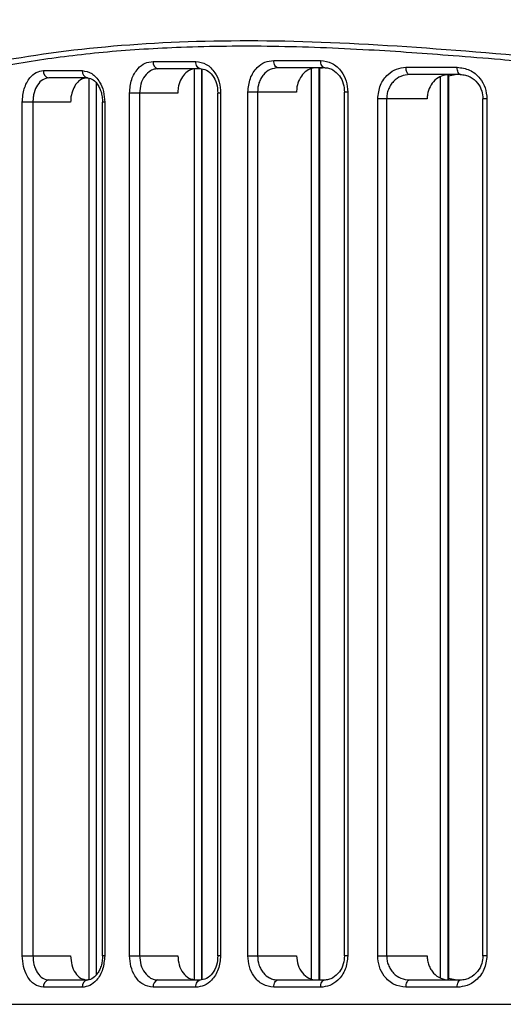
# Model space of a CAD drawing. Header units: millimetres. Extents: x -109 to 247, y -28 to 250.
# Tile 3 of 13: x -55 to -35, y 56 to 96. Entities that reach past the tile are written whole.
import ezdxf

# ---------------------------------------------------------------- set-up
doc = ezdxf.new("R2010")
doc.units = ezdxf.units.MM

msp = doc.modelspace()

# ---------------------------------------------------------------- linework, layer by layer
at = {"color": 7, "linetype": 'Continuous', "lineweight": 25}
for p, q in [((-49.605, 94.633), (-47.847, 94.633)), ((-44.644, 94.673), (-42.716, 94.673)), ((-42.55, 94.373), (-44.468, 94.373)), ((-42.797, 94.373), (-42.797, 56.857)), ((-42.769, 94.355), (-42.646, 94.373)), ((-42.769, 94.373), (-42.769, 56.857)), ((-39.21, 94.391), (-37.102, 94.391)), ((-54.107, 94.254), (-52.516, 94.254)), ((-52.302, 93.954), (-53.886, 93.954)), ((-47.656, 94.333), (-49.405, 94.333)), ((-47.902, 56.857), (-47.902, 94.333)), ((-47.607, 94.317), (-47.607, 56.873)), ((-47.598, 94.314), (-47.598, 56.876)), ((-43.092, 56.907), (-43.092, 94.331)), ((-36.962, 94.091), (-39.06, 94.091)), ((-37.79, 56.937), (-37.79, 94.005)), ((-37.495, 94.091), (-37.495, 56.857)), ((-37.454, 94.091), (-37.454, 56.857)), ((-37.454, 94.033), (-37.183, 94.091)), ((-52.233, 56.879), (-52.233, 93.933)), ((-51.939, 93.743), (-51.939, 57.069)), ((-50.571, 57.857), (-50.571, 93.333)), ((-48.585, 93.333), (-50.571, 93.333)), ((-50.155, 93.333), (-50.155, 57.857)), ((-46.827, 93.333), (-46.94, 93.333)), ((-46.94, 57.857), (-46.94, 93.333)), ((-46.827, 93.333), (-46.827, 57.857)), ((-45.706, 57.857), (-45.706, 93.373)), ((-43.706, 93.373), (-45.706, 93.373)), ((-45.313, 93.373), (-45.313, 57.857)), ((-41.598, 93.373), (-41.737, 93.373)), ((-41.737, 57.857), (-41.737, 93.373)), ((-41.598, 93.373), (-41.598, 57.857)), ((-54.98, 57.857), (-54.98, 92.954)), ((-52.993, 92.954), (-54.98, 92.954)), ((-54.542, 92.954), (-54.542, 57.857)), ((-51.59, 92.954), (-51.681, 92.954)), ((-51.681, 57.857), (-51.681, 92.954)), ((-51.59, 92.954), (-51.59, 57.857)), ((-40.371, 57.857), (-40.371, 93.091)), ((-38.34, 93.091), (-40.371, 93.091)), ((-40.004, 93.091), (-40.004, 57.857)), ((-35.879, 93.091), (-36.045, 93.091)), ((-36.045, 57.857), (-36.045, 93.091)), ((-35.879, 93.091), (-35.879, 57.857)), ((-54.98, 57.857), (-52.993, 57.857)), ((-51.59, 57.857), (-51.681, 57.857)), ((-50.571, 57.857), (-48.585, 57.857)), ((-46.827, 57.857), (-46.94, 57.857)), ((-45.706, 57.857), (-43.706, 57.857)), ((-41.598, 57.857), (-41.737, 57.857)), ((-40.371, 57.857), (-38.34, 57.857)), ((-35.879, 57.857), (-36.045, 57.857)), ((-53.886, 56.857), (-52.302, 56.857)), ((-49.405, 56.857), (-47.656, 56.857)), ((-44.468, 56.857), (-42.55, 56.857)), ((-39.06, 56.857), (-36.962, 56.857)), ((-37.183, 56.857), (-37.454, 56.916)), ((-52.516, 56.557), (-54.107, 56.557)), ((-47.847, 56.557), (-49.605, 56.557)), ((-42.716, 56.557), (-44.644, 56.557)), ((-37.102, 56.557), (-39.21, 56.557)), ((-69.662, 55.857), (53.656, 55.857))]:
    msp.add_line(p, q, dxfattribs=at)
at = {"color": 7, "linetype": 'Continuous', "lineweight": 25, "flags": 128}
for points in [[(-47.656, 94.333), (-47.693, 94.339), (-47.729, 94.356), (-47.762, 94.383), (-47.791, 94.421), (-47.815, 94.466), (-47.833, 94.518), (-47.844, 94.574), (-47.847, 94.633)], [(-44.468, 94.373), (-44.503, 94.379), (-44.536, 94.396), (-44.566, 94.424), (-44.593, 94.461), (-44.615, 94.507), (-44.631, 94.559), (-44.641, 94.615), (-44.644, 94.673)], [(-42.55, 94.373), (-42.582, 94.379), (-42.613, 94.396), (-42.642, 94.424), (-42.668, 94.461), (-42.688, 94.507), (-42.704, 94.559), (-42.713, 94.615), (-42.716, 94.673)], [(-39.06, 94.091), (-39.089, 94.097), (-39.117, 94.114), (-39.143, 94.142), (-39.166, 94.179), (-39.184, 94.225), (-39.198, 94.276), (-39.207, 94.333), (-39.21, 94.391)], [(-36.962, 94.091), (-36.989, 94.097), (-37.015, 94.114), (-37.039, 94.142), (-37.061, 94.179), (-37.078, 94.225), (-37.091, 94.276), (-37.099, 94.333), (-37.102, 94.391)], [(-47.847, 56.557), (-47.844, 56.616), (-47.833, 56.672), (-47.815, 56.724), (-47.791, 56.769), (-47.762, 56.807), (-47.729, 56.835), (-47.693, 56.852), (-47.656, 56.857)], [(-44.644, 56.557), (-44.641, 56.616), (-44.631, 56.672), (-44.615, 56.724), (-44.593, 56.769), (-44.566, 56.807), (-44.536, 56.835), (-44.503, 56.852), (-44.468, 56.857)], [(-42.716, 56.557), (-42.713, 56.616), (-42.704, 56.672), (-42.688, 56.724), (-42.668, 56.769), (-42.642, 56.807), (-42.613, 56.835), (-42.582, 56.852), (-42.55, 56.857)], [(-39.21, 56.557), (-39.207, 56.616), (-39.198, 56.672), (-39.184, 56.724), (-39.166, 56.769), (-39.143, 56.807), (-39.117, 56.835), (-39.089, 56.852), (-39.06, 56.857)], [(-37.102, 56.557), (-37.099, 56.616), (-37.091, 56.672), (-37.078, 56.724), (-37.061, 56.769), (-37.039, 56.807), (-37.015, 56.835), (-36.989, 56.852), (-36.962, 56.857)]]:
    msp.add_lwpolyline(points, dxfattribs=at)
at = {"color": 7, "linetype": 'Continuous', "lineweight": 25}
for centre, radius, start, end in [((-49.342, 94.591), 0.266, 170.9661, 256.3642), ((-53.84, 94.22), 0.27, 172.7312, 260.1293), ((-52.251, 94.217), 0.268, 172.0874, 258.8617), ((-53.84, 56.591), 0.27, 99.8707, 187.2688), ((-52.251, 56.594), 0.268, 101.1383, 187.9126), ((-49.342, 56.599), 0.266, 103.6358, 189.0339)]:
    msp.add_arc(centre, radius, start, end, dxfattribs=at)
for points, knots in [([(-74.477, 92.897), (-74.463, 92.906), (-74.434, 92.925), (-74.162, 93.073), (-73.733, 93.304), (-73.134, 93.629), (-72.354, 94.036), (-71.393, 94.515), (-70.323, 95.02), (-69.054, 95.581), (-67.565, 96.179), (-65.827, 96.792), (-64.052, 97.331), (-61.829, 97.897), (-59.046, 98.42), (-55.594, 98.8), (-51.881, 98.933), (-48.461, 98.856), (-45.472, 98.673), (-43.065, 98.475), (-40.608, 98.236), (-38.302, 97.992), (-35.954, 97.734), (-33.607, 97.474), (-31.395, 97.233), (-30.04, 97.091), (-29.516, 97.036)], [0, 0, 0, 0, 0.041686, 0.083311, 0.124909, 0.164104, 0.205794, 0.249995, 0.290027, 0.325031, 0.375115, 0.419917, 0.459828, 0.500454, 0.564826, 0.624904, 0.686319, 0.749383, 0.783568, 0.819024, 0.853219, 0.886853, 0.913772, 0.947949, 0.97985, 1, 1, 1, 1]), ([(-29.495, 96.787), (-31.932, 97.054), (-36.797, 97.586), (-43.629, 98.337), (-49.991, 98.738), (-55.76, 98.617), (-60.851, 97.932), (-65.195, 96.806), (-68.76, 95.479), (-71.497, 94.211), (-73.241, 93.293), (-74.114, 92.813), (-74.443, 92.635), (-74.356, 92.679), (-74.348, 92.683)], [0, 0, 0, 0, 0.094814, 0.189216, 0.284086, 0.377837, 0.471646, 0.566561, 0.661013, 0.755872, 0.850719, 0.92146, 0.992581, 1, 1, 1, 1]), ([(-69.705, 89.862), (-69.215, 90.107), (-68.237, 90.597), (-65.736, 91.734), (-62.532, 92.971), (-58.573, 94.149), (-53.919, 95.06), (-48.615, 95.512), (-42.748, 95.5), (-36.413, 95.059), (-29.694, 94.449), (-22.677, 93.87), (-15.457, 93.442), (-10.566, 93.384), (-8.132, 93.356)], [0, 0, 0, 0, 0.083529, 0.166903, 0.250548, 0.333741, 0.417487, 0.500697, 0.583522, 0.667195, 0.750455, 0.833555, 0.917174, 1, 1, 1, 1]), ([(53.593, 89.636), (53.314, 89.773), (52.758, 90.047), (51.563, 90.612), (50.106, 91.262), (48.34, 91.986), (46.26, 92.745), (43.914, 93.472), (41.351, 94.116), (38.582, 94.642), (35.562, 95.026), (32.319, 95.233), (28.893, 95.278), (25.317, 95.165), (21.648, 94.92), (17.673, 94.588), (13.696, 94.23), (9.817, 93.899), (6.283, 93.628), (2.743, 93.401), (-0.885, 93.229), (-4.538, 93.122), (-8.953, 93.077), (-14.212, 93.167), (-18.875, 93.391), (-22.17, 93.607), (-23.987, 93.738), (-25.786, 93.88), (-27.63, 94.032), (-29.774, 94.218), (-31.892, 94.405), (-33.79, 94.574), (-35.503, 94.722), (-37.203, 94.86), (-39.006, 94.995), (-41.511, 95.155), (-44.723, 95.28), (-48.301, 95.241), (-51.491, 95.044), (-54.32, 94.703), (-56.407, 94.328), (-57.894, 94.002), (-58.835, 93.774), (-59.723, 93.539), (-60.576, 93.295), (-61.436, 93.033), (-62.551, 92.668), (-63.826, 92.21), (-65.178, 91.678), (-66.36, 91.176), (-67.396, 90.709), (-68.282, 90.291), (-69.037, 89.921), (-69.414, 89.731), (-69.6, 89.636)], [0, 0, 0, 0, 0.0249, 0.049657, 0.07403, 0.099201, 0.125317, 0.15107, 0.175719, 0.200469, 0.225125, 0.250219, 0.275018, 0.299259, 0.323846, 0.347441, 0.375027, 0.397257, 0.417247, 0.437498, 0.45895, 0.479776, 0.499984, 0.534219, 0.569407, 0.5803, 0.591809, 0.601418, 0.612242, 0.62485, 0.640261, 0.651181, 0.660273, 0.672644, 0.68377, 0.695425, 0.72237, 0.749618, 0.772902, 0.795833, 0.819186, 0.828188, 0.837625, 0.846583, 0.854999, 0.864338, 0.874602, 0.893032, 0.91102, 0.929334, 0.946671, 0.964377, 0.982371, 1, 1, 1, 1]), ([(-50.571, 93.333), (-50.553, 93.524), (-50.517, 93.907), (-50.259, 94.333), (-49.941, 94.588), (-49.717, 94.618), (-49.605, 94.633)], [0, 0, 0, 0, 0.279545, 0.558845, 0.778901, 1, 1, 1, 1]), ([(-47.847, 94.633), (-47.699, 94.609), (-47.403, 94.56), (-47.067, 94.214), (-46.863, 93.786), (-46.839, 93.484), (-46.827, 93.333)], [0, 0, 0, 0, 0.279638, 0.558979, 0.778971, 1, 1, 1, 1]), ([(-45.706, 93.373), (-45.686, 93.566), (-45.645, 93.95), (-45.36, 94.376), (-45.011, 94.629), (-44.767, 94.658), (-44.644, 94.673)], [0, 0, 0, 0, 0.279489, 0.55877, 0.778869, 1, 1, 1, 1]), ([(-44.468, 94.373), (-44.579, 94.359), (-44.799, 94.33), (-45.036, 94.137), (-45.176, 93.933), (-45.283, 93.7), (-45.301, 93.503), (-45.313, 93.373)], [0, 0, 0, 0, 0.250322, 0.499701, 0.628634, 0.755101, 1, 1, 1, 1]), ([(-42.888, 94.373), (-42.981, 94.362), (-43.168, 94.34), (-43.415, 94.164), (-43.599, 93.906), (-43.693, 93.625), (-43.703, 93.443), (-43.706, 93.373)], [0, 0, 0, 0, 0.218216, 0.436492, 0.653143, 0.867156, 1, 1, 1, 1]), ([(-42.716, 94.673), (-42.555, 94.649), (-42.234, 94.602), (-41.865, 94.259), (-41.639, 93.83), (-41.612, 93.526), (-41.598, 93.373)], [0, 0, 0, 0, 0.279726, 0.559111, 0.779049, 1, 1, 1, 1]), ([(-42.58, 94.378), (-42.517, 94.374), (-42.393, 94.366), (-42.166, 94.271), (-41.938, 94.066), (-41.767, 93.734), (-41.747, 93.489), (-41.737, 93.373)], [0, 0, 0, 0, 0.146522, 0.287246, 0.548785, 0.785846, 1, 1, 1, 1]), ([(-40.371, 93.091), (-40.348, 93.286), (-40.303, 93.674), (-39.987, 94.1), (-39.607, 94.348), (-39.342, 94.377), (-39.21, 94.391)], [0, 0, 0, 0, 0.27943, 0.558627, 0.778833, 1, 1, 1, 1]), ([(-37.102, 94.391), (-36.928, 94.368), (-36.58, 94.322), (-36.177, 93.985), (-35.925, 93.554), (-35.895, 93.246), (-35.879, 93.091)], [0, 0, 0, 0, 0.27987, 0.559112, 0.779224, 1, 1, 1, 1]), ([(-54.98, 92.954), (-54.963, 93.146), (-54.931, 93.528), (-54.698, 93.955), (-54.411, 94.209), (-54.209, 94.239), (-54.107, 94.254)], [0, 0, 0, 0, 0.279541, 0.558846, 0.778904, 1, 1, 1, 1]), ([(-53.886, 93.954), (-53.973, 93.939), (-54.147, 93.909), (-54.363, 93.68), (-54.482, 93.407), (-54.535, 93.156), (-54.54, 93.022), (-54.542, 92.954)], [0, 0, 0, 0, 0.249768, 0.499583, 0.743236, 0.870106, 1, 1, 1, 1]), ([(-52.325, 93.954), (-52.401, 93.943), (-52.552, 93.921), (-52.752, 93.748), (-52.903, 93.494), (-52.982, 93.213), (-52.99, 93.028), (-52.993, 92.954)], [0, 0, 0, 0, 0.214999, 0.429998, 0.644976, 0.859709, 1, 1, 1, 1]), ([(-52.516, 94.254), (-52.382, 94.23), (-52.113, 94.181), (-51.807, 93.834), (-51.623, 93.406), (-51.601, 93.105), (-51.59, 92.954)], [0, 0, 0, 0, 0.279609, 0.558932, 0.778947, 1, 1, 1, 1]), ([(-52.341, 93.959), (-52.267, 93.95), (-52.113, 93.932), (-51.93, 93.763), (-51.811, 93.568), (-51.739, 93.387), (-51.691, 93.179), (-51.684, 93.03), (-51.681, 92.954)], [0, 0, 0, 0, 0.228507, 0.470041, 0.59666, 0.727037, 0.86119, 1, 1, 1, 1]), ([(-49.405, 94.333), (-49.457, 94.329), (-49.559, 94.321), (-49.752, 94.237), (-49.958, 94.047), (-50.123, 93.715), (-50.145, 93.459), (-50.155, 93.333)], [0, 0, 0, 0, 0.130783, 0.260017, 0.51263, 0.759261, 1, 1, 1, 1]), ([(-47.843, 94.333), (-47.927, 94.322), (-48.095, 94.3), (-48.318, 94.127), (-48.485, 93.873), (-48.573, 93.592), (-48.582, 93.406), (-48.585, 93.333)], [0, 0, 0, 0, 0.2150826, 0.4301749, 0.6450267, 0.859594, 1, 1, 1, 1]), ([(-47.691, 94.338), (-47.593, 94.325), (-47.4, 94.299), (-47.151, 94.068), (-46.975, 93.735), (-46.952, 93.466), (-46.94, 93.333)], [0, 0, 0, 0, 0.254153, 0.505227, 0.753473, 1, 1, 1, 1]), ([(-39.06, 94.091), (-39.181, 94.077), (-39.423, 94.049), (-39.687, 93.86), (-39.848, 93.656), (-39.938, 93.477), (-39.994, 93.287), (-40.001, 93.156), (-40.004, 93.091)], [0, 0, 0, 0, 0.250113, 0.499256, 0.629954, 0.756699, 0.879899, 1, 1, 1, 1]), ([(-37.442, 94.091), (-37.546, 94.08), (-37.755, 94.056), (-38.03, 93.874), (-38.232, 93.607), (-38.328, 93.329), (-38.337, 93.153), (-38.34, 93.091)], [0, 0, 0, 0, 0.224864, 0.449886, 0.670292, 0.883034, 1, 1, 1, 1]), ([(-36.987, 94.096), (-36.913, 94.091), (-36.77, 94.081), (-36.512, 93.98), (-36.259, 93.77), (-36.077, 93.439), (-36.055, 93.202), (-36.045, 93.091)], [0, 0, 0, 0, 0.154041, 0.30026, 0.565549, 0.797893, 1, 1, 1, 1]), ([(-54.107, 56.557), (-54.236, 56.582), (-54.493, 56.63), (-54.779, 56.977), (-54.949, 57.405), (-54.97, 57.706), (-54.98, 57.857)], [0, 0, 0, 0, 0.279616, 0.558944, 0.778953, 1, 1, 1, 1]), ([(-54.542, 57.857), (-54.534, 57.734), (-54.521, 57.542), (-54.441, 57.308), (-54.331, 57.099), (-54.145, 56.902), (-53.972, 56.872), (-53.886, 56.857)], [0, 0, 0, 0, 0.235859, 0.364853, 0.500903, 0.75041, 1, 1, 1, 1]), ([(-52.993, 57.857), (-52.983, 57.726), (-52.963, 57.464), (-52.81, 57.134), (-52.589, 56.904), (-52.413, 56.873), (-52.325, 56.857)], [0, 0, 0, 0, 0.250042, 0.49987, 0.749211, 1, 1, 1, 1]), ([(-51.59, 57.857), (-51.608, 57.666), (-51.643, 57.284), (-51.894, 56.857), (-52.199, 56.603), (-52.41, 56.572), (-52.516, 56.557)], [0, 0, 0, 0, 0.27955, 0.558855, 0.778907, 1, 1, 1, 1]), ([(-51.681, 57.857), (-51.684, 57.782), (-51.69, 57.633), (-51.739, 57.426), (-51.811, 57.244), (-51.93, 57.05), (-52.112, 56.88), (-52.266, 56.861), (-52.341, 56.852)], [0, 0, 0, 0, 0.138209, 0.272633, 0.402718, 0.529708, 0.771033, 1, 1, 1, 1]), ([(-49.605, 56.557), (-49.747, 56.582), (-50.032, 56.63), (-50.348, 56.977), (-50.537, 57.405), (-50.56, 57.706), (-50.571, 57.857)], [0, 0, 0, 0, 0.279617, 0.558938, 0.778949, 1, 1, 1, 1]), ([(-50.155, 57.857), (-50.145, 57.731), (-50.123, 57.475), (-49.958, 57.143), (-49.752, 56.953), (-49.559, 56.869), (-49.457, 56.861), (-49.405, 56.857)], [0, 0, 0, 0, 0.240739, 0.48737, 0.739983, 0.869217, 1, 1, 1, 1]), ([(-48.585, 57.857), (-48.574, 57.726), (-48.552, 57.464), (-48.382, 57.134), (-48.136, 56.904), (-47.941, 56.873), (-47.843, 56.857)], [0, 0, 0, 0, 0.2500437, 0.4998695, 0.7492029, 1, 1, 1, 1]), ([(-46.827, 57.857), (-46.847, 57.666), (-46.886, 57.282), (-47.162, 56.856), (-47.498, 56.603), (-47.731, 56.572), (-47.847, 56.557)], [0, 0, 0, 0, 0.279515, 0.558817, 0.778892, 1, 1, 1, 1]), ([(-46.94, 57.857), (-46.952, 57.724), (-46.975, 57.456), (-47.15, 57.123), (-47.4, 56.891), (-47.593, 56.865), (-47.691, 56.852)], [0, 0, 0, 0, 0.246096, 0.494557, 0.745516, 1, 1, 1, 1]), ([(-44.644, 56.557), (-44.8, 56.581), (-45.11, 56.629), (-45.459, 56.974), (-45.668, 57.403), (-45.693, 57.706), (-45.706, 57.857)], [0, 0, 0, 0, 0.279676, 0.55901, 0.778986, 1, 1, 1, 1]), ([(-45.313, 57.857), (-45.301, 57.727), (-45.283, 57.53), (-45.176, 57.297), (-45.043, 57.103), (-44.863, 56.958), (-44.654, 56.872), (-44.532, 56.862), (-44.468, 56.857)], [0, 0, 0, 0, 0.244742, 0.37115, 0.500037, 0.722711, 0.854622, 1, 1, 1, 1]), ([(-43.706, 57.857), (-43.694, 57.725), (-43.669, 57.462), (-43.479, 57.131), (-43.209, 56.902), (-42.995, 56.872), (-42.888, 56.857)], [0, 0, 0, 0, 0.249952, 0.499699, 0.74939, 1, 1, 1, 1]), ([(-41.598, 57.857), (-41.62, 57.664), (-41.664, 57.278), (-41.97, 56.852), (-42.336, 56.602), (-42.589, 56.572), (-42.716, 56.557)], [0, 0, 0, 0, 0.279478, 0.558705, 0.778857, 1, 1, 1, 1]), ([(-41.737, 57.857), (-41.747, 57.742), (-41.767, 57.497), (-41.938, 57.165), (-42.166, 56.96), (-42.392, 56.865), (-42.516, 56.857), (-42.58, 56.852)], [0, 0, 0, 0, 0.213672, 0.451145, 0.71252, 0.852964, 1, 1, 1, 1]), ([(-39.21, 56.557), (-39.378, 56.581), (-39.714, 56.627), (-40.096, 56.967), (-40.329, 57.398), (-40.357, 57.704), (-40.371, 57.857)], [0, 0, 0, 0, 0.279787, 0.558946, 0.779091, 1, 1, 1, 1]), ([(-40.004, 57.857), (-40.001, 57.793), (-39.994, 57.662), (-39.938, 57.471), (-39.848, 57.292), (-39.687, 57.088), (-39.423, 56.899), (-39.181, 56.871), (-39.06, 56.857)], [0, 0, 0, 0, 0.120196, 0.243507, 0.37038, 0.501223, 0.750456, 1, 1, 1, 1]), ([(-38.34, 57.857), (-38.337, 57.791), (-38.33, 57.657), (-38.275, 57.466), (-38.191, 57.291), (-38.039, 57.09), (-37.79, 56.9), (-37.558, 56.872), (-37.442, 56.857)], [0, 0, 0, 0, 0.125105, 0.250558, 0.375308, 0.500884, 0.749983, 1, 1, 1, 1]), ([(-35.879, 57.857), (-35.904, 57.661), (-35.954, 57.269), (-36.293, 56.846), (-36.691, 56.601), (-36.965, 56.572), (-37.102, 56.557)], [0, 0, 0, 0, 0.279304, 0.558549, 0.778855, 1, 1, 1, 1]), ([(-36.045, 57.857), (-36.055, 57.747), (-36.077, 57.51), (-36.259, 57.179), (-36.511, 56.969), (-36.769, 56.868), (-36.913, 56.857), (-36.987, 56.852)], [0, 0, 0, 0, 0.201483, 0.43397, 0.699332, 0.845408, 1, 1, 1, 1])]:
    msp.add_open_spline(points, degree=3, knots=knots, dxfattribs=at)

doc.saveas('drawing.dxf')
